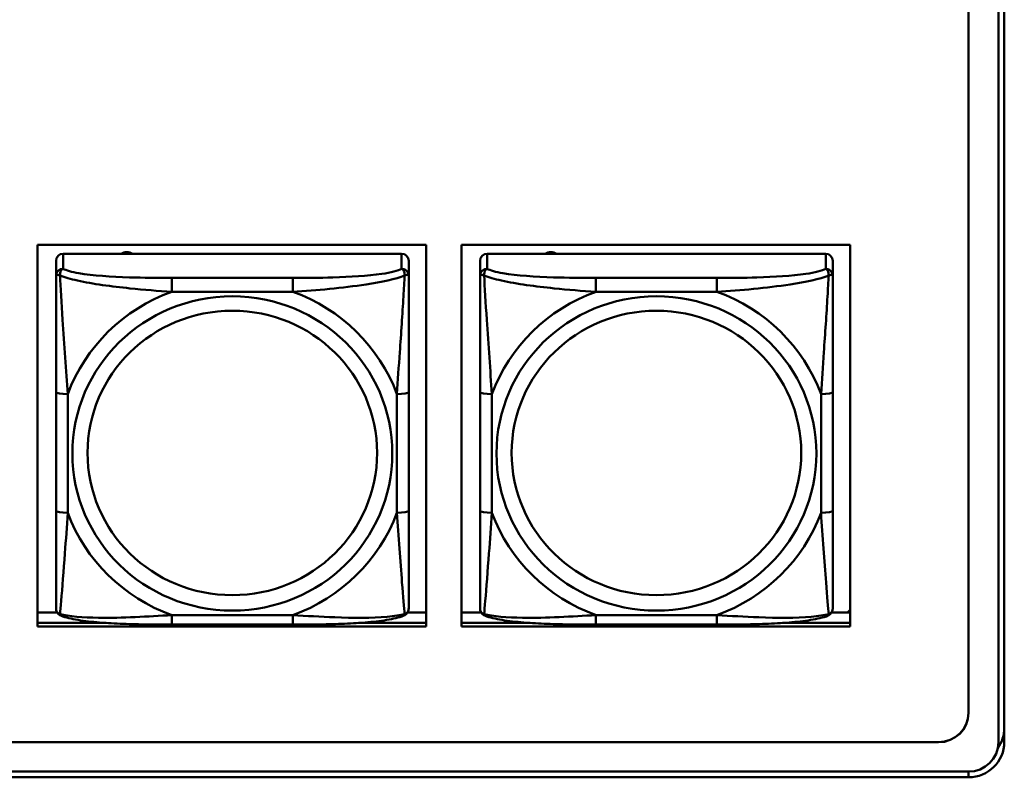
# Model space of a CAD drawing. Header units: inches. Extents: x 0.8 to 75.7, y -7.8 to 49.3.
# Tile 212 of 256: x 54.5 to 56.1, y 16.5 to 17.7. Entities that reach past the tile are written whole.
import ezdxf

# ---------------------------------------------------------------- set-up
doc = ezdxf.new("R2010")
doc.units = ezdxf.units.IN
doc.header["$MEASUREMENT"] = 0
doc.layers.add('Visible Edges(ROSSANSI)', color=7, linetype='Continuous', lineweight=50)
doc.layers.add('Visible Tangent Edges(ROSSANSI)', color=7, linetype='Continuous', lineweight=50)

msp = doc.modelspace()

# ---------------------------------------------------------------- linework, layer by layer
at = {"layer": 'Visible Edges(ROSSANSI)'}
for p, q in [((56.0803, 21.512), (56.0803, 16.5589)), ((56.1303, 16.5098), (56.1303, 21.4629)), ((56.1403, 21.4633), (56.1403, 16.5102)), ((54.5214, 16.7034), (54.5214, 17.3421)), ((54.5214, 17.3421), (55.172, 17.3421)), ((55.1312, 17.3273), (54.5643, 17.3273)), ((55.172, 17.3421), (55.172, 16.7034)), ((55.2314, 16.7034), (55.2314, 17.3421)), ((55.2314, 17.3421), (55.882, 17.3421)), ((55.8412, 17.3273), (55.2743, 17.3273)), ((55.882, 17.3421), (55.882, 16.7034)), ((54.5525, 17.3157), (54.5525, 17.2907)), ((55.143, 17.2907), (55.143, 17.3157)), ((55.2625, 17.3157), (55.2625, 17.2907)), ((55.853, 17.2907), (55.853, 17.3157)), ((54.5525, 17.0963), (54.5525, 16.8977)), ((55.143, 16.8977), (55.143, 17.0963)), ((55.2625, 17.0963), (55.2625, 16.8977)), ((55.853, 16.8977), (55.853, 17.0963)), ((54.5214, 16.7272), (54.5543, 16.7272)), ((55.1411, 16.7272), (55.172, 16.7272)), ((55.2314, 16.7272), (55.2644, 16.7272)), ((55.8512, 16.7272), (55.882, 16.7272)), ((55.882, 16.7315), (55.8776, 16.7272)), ((54.5214, 16.7095), (54.6364, 16.7095)), ((54.6364, 16.7095), (54.5214, 16.7095)), ((55.172, 16.7034), (54.5214, 16.7034)), ((54.9489, 16.7067), (54.7466, 16.7067)), ((55.0591, 16.7095), (55.172, 16.7095)), ((55.172, 16.7095), (55.0591, 16.7095)), ((55.2314, 16.7095), (55.3464, 16.7095)), ((55.3464, 16.7095), (55.2314, 16.7095)), ((55.882, 16.7034), (55.2314, 16.7034)), ((55.6589, 16.7067), (55.4566, 16.7067)), ((55.7691, 16.7095), (55.882, 16.7095)), ((55.882, 16.7095), (55.7691, 16.7095)), ((32.9742, 16.5102), (56.0303, 16.5102)), ((56.0303, 16.5098), (32.9742, 16.5098)), ((33.0242, 16.4607), (56.0803, 16.4607)), ((56.0803, 16.4512), (33.0242, 16.4512))]:
    msp.add_line(p, q, dxfattribs=at)
for centre, major_axis, start_param, end_param in [((54.5643, 17.3157), (-0.0118, 0), 4.712389, 6.283185), ((54.671, 17.3128), (0.0175, 0), 1.00227, 2.139323), ((55.1312, 17.3157), (0.0118, 0), 0, 1.570796), ((55.2743, 17.3157), (-0.0118, 0), 4.712389, 6.283185), ((55.381, 17.3128), (0.0175, 0), 1.00227, 2.139323), ((55.8412, 17.3157), (0.0118, 0), 0, 1.570796), ((56.0303, 16.5592), (0.05, 0), 4.712389, 6.283185), ((56.0303, 16.5589), (0.05, 0), 4.712389, 6.283185), ((56.0803, 16.5339), (0.06, 0), 5.667124, 6.283185), ((56.0803, 16.5102), (0.06, 0), 4.712389, 6.283185), ((56.0803, 16.5098), (0.05, 0), 4.712389, 6.283185)]:
    msp.add_ellipse(centre, major_axis=major_axis, ratio=0.981793, start_param=start_param, end_param=end_param, dxfattribs=at)
for points, knots in [([(54.5525, 17.2907), (54.5525, 17.2816), (54.5525, 17.2664), (54.5525, 17.2492), (54.5525, 17.2228), (54.5525, 17.1925), (54.5525, 17.1631), (54.5525, 17.1407), (54.5525, 17.1183), (54.5525, 17.0963)], [-0.7968224, -0.7968224, -0.7968224, -0.7968224, -0.6514613, -0.6514613, -0.6514613, -0.427691, -0.427691, -0.427691, -0.2569517, -0.2569517, -0.2569517, -0.2569517]), ([(55.143, 17.0963), (55.143, 17.1195), (55.143, 17.1432), (55.143, 17.1669), (55.143, 17.198), (55.143, 17.2303), (55.143, 17.2571), (55.143, 17.271), (55.143, 17.283), (55.143, 17.2907)], [0.2569537, 0.2569537, 0.2569537, 0.2569537, 0.4371919, 0.4371919, 0.4371919, 0.6739428, 0.6739428, 0.6739428, 0.7963818, 0.7963818, 0.7963818, 0.7963818]), ([(55.2625, 17.2907), (55.2625, 17.2816), (55.2625, 17.2664), (55.2625, 17.2492), (55.2625, 17.2228), (55.2625, 17.1925), (55.2625, 17.1631), (55.2625, 17.1407), (55.2625, 17.1183), (55.2625, 17.0963)], [-0.7968224, -0.7968224, -0.7968224, -0.7968224, -0.6514613, -0.6514613, -0.6514613, -0.427691, -0.427691, -0.427691, -0.2569517, -0.2569517, -0.2569517, -0.2569517]), ([(55.853, 17.0963), (55.853, 17.1195), (55.853, 17.1432), (55.853, 17.1669), (55.853, 17.198), (55.853, 17.2303), (55.853, 17.2571), (55.853, 17.271), (55.853, 17.283), (55.853, 17.2907)], [0.2569537, 0.2569537, 0.2569537, 0.2569537, 0.4371919, 0.4371919, 0.4371919, 0.6739428, 0.6739428, 0.6739428, 0.7963818, 0.7963818, 0.7963818, 0.7963818]), ([(54.5525, 16.8977), (54.5525, 16.8744), (54.5525, 16.8511), (54.5525, 16.8289), (54.5525, 16.7997), (54.5525, 16.7714), (54.5525, 16.7526), (54.5525, 16.7428), (54.5525, 16.736), (54.5525, 16.7341)], [0.2569537, 0.2569537, 0.2569537, 0.2569537, 0.4371919, 0.4371919, 0.4371919, 0.6739428, 0.6739428, 0.6739428, 0.7963818, 0.7963818, 0.7963818, 0.7963818]), ([(55.143, 16.7341), (55.143, 16.7363), (55.143, 16.7456), (55.143, 16.7583), (55.143, 16.7779), (55.143, 16.8047), (55.143, 16.8324), (55.143, 16.8536), (55.143, 16.8757), (55.143, 16.8977)], [-0.7968224, -0.7968224, -0.7968224, -0.7968224, -0.6514613, -0.6514613, -0.6514613, -0.427691, -0.427691, -0.427691, -0.2569517, -0.2569517, -0.2569517, -0.2569517]), ([(55.2625, 16.8977), (55.2625, 16.8744), (55.2625, 16.8511), (55.2625, 16.8289), (55.2625, 16.7997), (55.2625, 16.7714), (55.2625, 16.7526), (55.2625, 16.7428), (55.2625, 16.736), (55.2625, 16.7341)], [0.2569537, 0.2569537, 0.2569537, 0.2569537, 0.4371919, 0.4371919, 0.4371919, 0.6739428, 0.6739428, 0.6739428, 0.7963818, 0.7963818, 0.7963818, 0.7963818]), ([(55.853, 16.7341), (55.853, 16.7363), (55.853, 16.7456), (55.853, 16.7583), (55.853, 16.7779), (55.853, 16.8047), (55.853, 16.8324), (55.853, 16.8536), (55.853, 16.8757), (55.853, 16.8977)], [-0.7968224, -0.7968224, -0.7968224, -0.7968224, -0.6514613, -0.6514613, -0.6514613, -0.427691, -0.427691, -0.427691, -0.2569517, -0.2569517, -0.2569517, -0.2569517]), ([(54.5605, 16.7218), (54.5594, 16.7223), (54.5583, 16.7229), (54.5564, 16.7245), (54.5555, 16.7254), (54.5542, 16.7273), (54.5537, 16.7284), (54.553, 16.7302), (54.5527, 16.7311), (54.5525, 16.7327), (54.5525, 16.7335), (54.5525, 16.7341)], [0.02510739, 0.02510739, 0.02510739, 0.02510739, 0.03073999, 0.03073999, 0.03637259, 0.03637259, 0.0420052, 0.0420052, 0.0476378, 0.0476378, 0.0532704, 0.0532704, 0.0532704, 0.0532704]), ([(55.135, 16.7218), (55.136, 16.7223), (55.1371, 16.7229), (55.1391, 16.7245), (55.1399, 16.7254), (55.1413, 16.7273), (55.1418, 16.7284), (55.1425, 16.7302), (55.1427, 16.7311), (55.143, 16.7327), (55.143, 16.7335), (55.143, 16.7341)], [0.02510739, 0.02510739, 0.02510739, 0.02510739, 0.03073999, 0.03073999, 0.03637259, 0.03637259, 0.0420052, 0.0420052, 0.0476378, 0.0476378, 0.0532704, 0.0532704, 0.0532704, 0.0532704]), ([(55.2705, 16.7218), (55.2695, 16.7223), (55.2684, 16.7229), (55.2664, 16.7245), (55.2655, 16.7254), (55.2642, 16.7273), (55.2637, 16.7284), (55.263, 16.7302), (55.2628, 16.7311), (55.2625, 16.7327), (55.2625, 16.7335), (55.2625, 16.7341)], [0.02510739, 0.02510739, 0.02510739, 0.02510739, 0.03073999, 0.03073999, 0.03637259, 0.03637259, 0.0420052, 0.0420052, 0.0476378, 0.0476378, 0.0532704, 0.0532704, 0.0532704, 0.0532704]), ([(55.845, 16.7218), (55.8461, 16.7223), (55.8471, 16.7229), (55.8491, 16.7245), (55.85, 16.7254), (55.8513, 16.7273), (55.8518, 16.7284), (55.8525, 16.7302), (55.8527, 16.7311), (55.853, 16.7327), (55.853, 16.7335), (55.853, 16.7341)], [0.02510739, 0.02510739, 0.02510739, 0.02510739, 0.03073999, 0.03073999, 0.03637259, 0.03637259, 0.0420052, 0.0420052, 0.0476378, 0.0476378, 0.0532704, 0.0532704, 0.0532704, 0.0532704]), ([(54.7466, 16.7067), (54.733, 16.7067), (54.7194, 16.7068), (54.6921, 16.7071), (54.6785, 16.7075), (54.6517, 16.7085), (54.6383, 16.7093), (54.6127, 16.7114), (54.6005, 16.7127), (54.5784, 16.7163), (54.5689, 16.7184), (54.5605, 16.7218)], [0.2569517, 0.2569517, 0.2569517, 0.2569517, 0.3597049, 0.3597049, 0.4624581, 0.4624581, 0.5652112, 0.5652112, 0.6679644, 0.6679644, 0.7707176, 0.7707176, 0.7707176, 0.7707176]), ([(55.135, 16.7218), (55.1265, 16.7184), (55.117, 16.7163), (55.095, 16.7127), (55.0828, 16.7114), (55.0571, 16.7093), (55.0438, 16.7085), (55.017, 16.7075), (55.0034, 16.7071), (54.9761, 16.7068), (54.9624, 16.7067), (54.9489, 16.7067)], [-0.7703505, -0.7703505, -0.7703505, -0.7703505, -0.6676711, -0.6676711, -0.5649918, -0.5649918, -0.4623124, -0.4623124, -0.3596331, -0.3596331, -0.2569537, -0.2569537, -0.2569537, -0.2569537]), ([(55.4566, 16.7067), (55.4431, 16.7067), (55.4294, 16.7068), (55.4021, 16.7071), (55.3885, 16.7075), (55.3617, 16.7085), (55.3484, 16.7093), (55.3227, 16.7114), (55.3105, 16.7127), (55.2884, 16.7163), (55.279, 16.7184), (55.2705, 16.7218)], [0.2569517, 0.2569517, 0.2569517, 0.2569517, 0.3597049, 0.3597049, 0.4624581, 0.4624581, 0.5652112, 0.5652112, 0.6679644, 0.6679644, 0.7707176, 0.7707176, 0.7707176, 0.7707176]), ([(55.845, 16.7218), (55.8366, 16.7184), (55.8271, 16.7163), (55.805, 16.7127), (55.7928, 16.7114), (55.7671, 16.7093), (55.7538, 16.7085), (55.727, 16.7075), (55.7134, 16.7071), (55.6861, 16.7068), (55.6724, 16.7067), (55.6589, 16.7067)], [-0.7703505, -0.7703505, -0.7703505, -0.7703505, -0.6676711, -0.6676711, -0.5649918, -0.5649918, -0.4623124, -0.4623124, -0.3596331, -0.3596331, -0.2569537, -0.2569537, -0.2569537, -0.2569537])]:
    msp.add_open_spline(points, degree=3, knots=knots, dxfattribs=at)
at = {"layer": 'Visible Tangent Edges(ROSSANSI)'}
for p, q in [((54.5643, 17.3023), (54.5643, 17.3273)), ((55.1312, 17.3273), (55.1312, 17.3023)), ((55.2743, 17.3023), (55.2743, 17.3273)), ((55.8412, 17.3273), (55.8412, 17.3023)), ((54.7466, 17.2869), (54.7466, 17.2638)), ((54.9489, 17.2869), (54.7466, 17.2869)), ((54.9489, 17.2869), (54.9489, 17.2638)), ((55.4566, 17.2869), (55.4566, 17.2638)), ((55.6589, 17.2869), (55.4566, 17.2869)), ((55.6589, 17.2869), (55.6589, 17.2638)), ((54.7466, 17.2638), (54.9489, 17.2638)), ((55.4566, 17.2638), (55.6589, 17.2638)), ((54.5721, 16.8939), (54.5721, 17.0925)), ((55.1233, 17.0925), (55.1233, 16.8939)), ((55.2822, 16.8939), (55.2822, 17.0925)), ((55.8334, 17.0925), (55.8334, 16.8939)), ((54.9489, 16.7227), (54.7466, 16.7227)), ((54.7466, 16.7067), (54.7466, 16.7227)), ((54.9489, 16.7067), (54.9489, 16.7227)), ((55.6589, 16.7227), (55.4566, 16.7227)), ((55.4566, 16.7067), (55.4566, 16.7227)), ((55.6589, 16.7067), (55.6589, 16.7227)), ((56.0303, 16.5102), (56.0303, 16.5098)), ((56.0803, 16.4512), (56.0803, 16.4607))]:
    msp.add_line(p, q, dxfattribs=at)
for centre, major_axis, ratio, start_param, end_param in [((54.5643, 17.2907), (-0.0118, 0), 0.981793, 4.712389, 6.283185), ((55.1312, 17.2907), (0.0118, 0), 0.981793, 0, 1.570796), ((55.2743, 17.2907), (-0.0118, 0), 0.981793, 4.712389, 6.283185), ((55.8412, 17.2907), (0.0118, 0), 0.981793, 0, 1.570796), ((54.8477, 16.9932), (-0.2936, 0), 0.981793, 5.064156, 5.931419), ((54.8477, 16.9932), (0.2936, 0), 0.981793, 0.351767, 1.21903), ((55.5578, 16.9932), (-0.2936, 0), 0.981793, 5.064156, 5.931419), ((55.5578, 16.9932), (0.2936, 0), 0.981793, 0.351767, 1.21903), ((54.5721, 17.0963), (-0.0197, 0), 0.189952, 0, 1.570796), ((55.1233, 17.0963), (0.0197, 0), 0.189952, 4.712389, 6.283185), ((55.2822, 17.0963), (-0.0197, 0), 0.189952, 0, 1.570796), ((55.8334, 17.0963), (0.0197, 0), 0.189952, 4.712389, 6.283185), ((54.5721, 16.8977), (-0.0197, 0), 0.189952, 0, 1.570796), ((54.8477, 16.9932), (-0.2936, 0), 0.981793, 0.351767, 1.21903), ((54.8477, 16.9932), (0.2936, 0), 0.981793, 5.064156, 5.931419), ((55.1233, 16.8977), (0.0197, 0), 0.189952, 4.712389, 6.283185), ((55.2822, 16.8977), (-0.0197, 0), 0.189952, 0, 1.570796), ((55.5578, 16.9932), (-0.2936, 0), 0.981793, 0.351767, 1.21903), ((55.5578, 16.9932), (0.2936, 0), 0.981793, 5.064156, 5.931419), ((55.8334, 16.8977), (0.0197, 0), 0.189952, 4.712389, 6.283185)]:
    msp.add_ellipse(centre, major_axis=major_axis, ratio=ratio, start_param=start_param, end_param=end_param, dxfattribs=at)
for centre, major_axis in [((54.8477, 16.9932), (-0.2678, 0)), ((55.5578, 16.9932), (-0.2678, 0)), ((54.8477, 16.994), (-0.2424, 0)), ((55.5578, 16.994), (-0.2424, 0))]:
    msp.add_ellipse(centre, major_axis=major_axis, ratio=0.981793, dxfattribs=at)
for points, knots in [([(54.5593, 17.2908), (54.5593, 17.2919), (54.5593, 17.293), (54.5596, 17.295), (54.5598, 17.296), (54.5602, 17.2974), (54.5604, 17.2979), (54.5607, 17.2986), (54.5609, 17.2988), (54.5612, 17.2994), (54.5614, 17.2997), (54.562, 17.3005), (54.5623, 17.301), (54.5632, 17.3017), (54.5637, 17.3021), (54.5643, 17.3023)], [-0.00023197, -0.00023197, -0.00023197, -0.00023197, 0.00913095, 0.00913095, 0.01983142, 0.01983142, 0.02651922, 0.02651922, 0.02986312, 0.02986312, 0.03521335, 0.03521335, 0.04377373, 0.04377373, 0.0532704, 0.0532704, 0.0532704, 0.0532704]), ([(54.7466, 17.2869), (54.7229, 17.2869), (54.6989, 17.287), (54.6756, 17.2878), (54.6449, 17.2888), (54.614, 17.2908), (54.5908, 17.2947), (54.5787, 17.2968), (54.5691, 17.2994), (54.5643, 17.3023)], [0.2569537, 0.2569537, 0.2569537, 0.2569537, 0.4371919, 0.4371919, 0.4371919, 0.6739428, 0.6739428, 0.6739428, 0.7963818, 0.7963818, 0.7963818, 0.7963818]), ([(55.1312, 17.3023), (55.1255, 17.2989), (55.113, 17.2959), (55.0978, 17.2936), (55.0743, 17.2902), (55.0452, 17.2885), (55.0161, 17.2877), (54.9939, 17.287), (54.9713, 17.2869), (54.9489, 17.2869)], [-0.7968224, -0.7968224, -0.7968224, -0.7968224, -0.6514613, -0.6514613, -0.6514613, -0.427691, -0.427691, -0.427691, -0.2569517, -0.2569517, -0.2569517, -0.2569517]), ([(55.1312, 17.3023), (55.1317, 17.3021), (55.1322, 17.3017), (55.1331, 17.301), (55.1335, 17.3005), (55.1341, 17.2997), (55.1343, 17.2994), (55.1346, 17.2988), (55.1347, 17.2986), (55.1351, 17.2979), (55.1352, 17.2974), (55.1357, 17.296), (55.1359, 17.295), (55.1361, 17.293), (55.1362, 17.2919), (55.1362, 17.2908)], [-0.0532704, -0.0532704, -0.0532704, -0.0532704, -0.04377373, -0.04377373, -0.03521335, -0.03521335, -0.02986312, -0.02986312, -0.02651922, -0.02651922, -0.01983142, -0.01983142, -0.00913095, -0.00913095, 0.00023197, 0.00023197, 0.00023197, 0.00023197]), ([(55.2693, 17.2908), (55.2693, 17.2919), (55.2694, 17.293), (55.2696, 17.295), (55.2698, 17.296), (55.2702, 17.2974), (55.2704, 17.2979), (55.2708, 17.2986), (55.2709, 17.2988), (55.2712, 17.2994), (55.2714, 17.2997), (55.272, 17.3005), (55.2724, 17.301), (55.2733, 17.3017), (55.2738, 17.3021), (55.2743, 17.3023)], [-0.00023197, -0.00023197, -0.00023197, -0.00023197, 0.00913095, 0.00913095, 0.01983142, 0.01983142, 0.02651922, 0.02651922, 0.02986312, 0.02986312, 0.03521335, 0.03521335, 0.04377373, 0.04377373, 0.0532704, 0.0532704, 0.0532704, 0.0532704]), ([(55.4566, 17.2869), (55.433, 17.2869), (55.409, 17.287), (55.3856, 17.2878), (55.3549, 17.2888), (55.324, 17.2908), (55.3008, 17.2947), (55.2888, 17.2968), (55.2792, 17.2994), (55.2743, 17.3023)], [0.2569537, 0.2569537, 0.2569537, 0.2569537, 0.4371919, 0.4371919, 0.4371919, 0.6739428, 0.6739428, 0.6739428, 0.7963818, 0.7963818, 0.7963818, 0.7963818]), ([(55.8412, 17.3023), (55.8355, 17.2989), (55.823, 17.2959), (55.8078, 17.2936), (55.7844, 17.2902), (55.7552, 17.2885), (55.7262, 17.2877), (55.704, 17.287), (55.6813, 17.2869), (55.6589, 17.2869)], [-0.7968224, -0.7968224, -0.7968224, -0.7968224, -0.6514613, -0.6514613, -0.6514613, -0.427691, -0.427691, -0.427691, -0.2569517, -0.2569517, -0.2569517, -0.2569517]), ([(55.8412, 17.3023), (55.8418, 17.3021), (55.8423, 17.3017), (55.8431, 17.301), (55.8435, 17.3005), (55.8441, 17.2997), (55.8443, 17.2994), (55.8446, 17.2988), (55.8448, 17.2986), (55.8451, 17.2979), (55.8453, 17.2974), (55.8457, 17.296), (55.8459, 17.295), (55.8462, 17.293), (55.8462, 17.2919), (55.8462, 17.2908)], [-0.0532704, -0.0532704, -0.0532704, -0.0532704, -0.04377373, -0.04377373, -0.03521335, -0.03521335, -0.02986312, -0.02986312, -0.02651922, -0.02651922, -0.01983142, -0.01983142, -0.00913095, -0.00913095, 0.00023197, 0.00023197, 0.00023197, 0.00023197]), ([(54.5525, 17.2907), (54.5525, 17.291), (54.5525, 17.2912), (54.5528, 17.2916), (54.553, 17.2917), (54.5533, 17.2918), (54.5535, 17.2919), (54.5538, 17.2919), (54.554, 17.2919), (54.5544, 17.292), (54.5547, 17.292), (54.5556, 17.2919), (54.5563, 17.2917), (54.5577, 17.2914), (54.5585, 17.2911), (54.5593, 17.2908)], [-0.0532704, -0.0532704, -0.0532704, -0.0532704, -0.04377373, -0.04377373, -0.03521335, -0.03521335, -0.02986312, -0.02986312, -0.02651922, -0.02651922, -0.01983142, -0.01983142, -0.00913095, -0.00913095, 0.00023197, 0.00023197, 0.00023197, 0.00023197]), ([(54.5593, 17.2908), (54.567, 17.2879), (54.577, 17.285), (54.614, 17.2768), (54.6457, 17.2726), (54.7, 17.267), (54.7232, 17.2651), (54.7466, 17.2638)], [-0.7478145, -0.7478145, -0.7478145, -0.7478145, -0.6493253, -0.6493253, -0.427691, -0.427691, -0.2569537, -0.2569537, -0.2569537, -0.2569537]), ([(54.5721, 17.0925), (54.5697, 17.1323), (54.5665, 17.1744), (54.5618, 17.2444), (54.5602, 17.2719), (54.5593, 17.2908)], [0.2569517, 0.2569517, 0.2569517, 0.2569517, 0.5559983, 0.5559983, 0.7482818, 0.7482818, 0.7482818, 0.7482818]), ([(54.9489, 17.2638), (54.9894, 17.2661), (55.0317, 17.2699), (55.0974, 17.28), (55.1218, 17.285), (55.1362, 17.2908)], [0.2569517, 0.2569517, 0.2569517, 0.2569517, 0.5559983, 0.5559983, 0.7482818, 0.7482818, 0.7482818, 0.7482818]), ([(55.1362, 17.2908), (55.1357, 17.2809), (55.135, 17.2688), (55.1325, 17.2267), (55.1303, 17.1935), (55.1264, 17.1385), (55.1247, 17.1154), (55.1233, 17.0925)], [-0.7478145, -0.7478145, -0.7478145, -0.7478145, -0.6493253, -0.6493253, -0.427691, -0.427691, -0.2569537, -0.2569537, -0.2569537, -0.2569537]), ([(55.1362, 17.2908), (55.137, 17.2911), (55.1377, 17.2914), (55.1392, 17.2917), (55.1399, 17.2919), (55.1408, 17.292), (55.1411, 17.292), (55.1415, 17.2919), (55.1416, 17.2919), (55.142, 17.2919), (55.1421, 17.2918), (55.1425, 17.2917), (55.1427, 17.2916), (55.1429, 17.2912), (55.143, 17.291), (55.143, 17.2907)], [-0.00023197, -0.00023197, -0.00023197, -0.00023197, 0.00913095, 0.00913095, 0.01983142, 0.01983142, 0.02651922, 0.02651922, 0.02986312, 0.02986312, 0.03521335, 0.03521335, 0.04377373, 0.04377373, 0.0532704, 0.0532704, 0.0532704, 0.0532704]), ([(55.2625, 17.2907), (55.2625, 17.291), (55.2626, 17.2912), (55.2628, 17.2916), (55.263, 17.2917), (55.2634, 17.2918), (55.2635, 17.2919), (55.2639, 17.2919), (55.264, 17.2919), (55.2644, 17.292), (55.2647, 17.292), (55.2656, 17.2919), (55.2663, 17.2917), (55.2677, 17.2914), (55.2685, 17.2911), (55.2693, 17.2908)], [-0.0532704, -0.0532704, -0.0532704, -0.0532704, -0.04377373, -0.04377373, -0.03521335, -0.03521335, -0.02986312, -0.02986312, -0.02651922, -0.02651922, -0.01983142, -0.01983142, -0.00913095, -0.00913095, 0.00023197, 0.00023197, 0.00023197, 0.00023197]), ([(55.2693, 17.2908), (55.277, 17.2879), (55.287, 17.285), (55.324, 17.2768), (55.3558, 17.2726), (55.41, 17.267), (55.4332, 17.2651), (55.4566, 17.2638)], [-0.7478145, -0.7478145, -0.7478145, -0.7478145, -0.6493253, -0.6493253, -0.427691, -0.427691, -0.2569537, -0.2569537, -0.2569537, -0.2569537]), ([(55.2822, 17.0925), (55.2798, 17.1323), (55.2765, 17.1744), (55.2719, 17.2444), (55.2703, 17.2719), (55.2693, 17.2908)], [0.2569517, 0.2569517, 0.2569517, 0.2569517, 0.5559983, 0.5559983, 0.7482818, 0.7482818, 0.7482818, 0.7482818]), ([(55.6589, 17.2638), (55.6994, 17.2661), (55.7418, 17.2699), (55.8074, 17.28), (55.8318, 17.285), (55.8462, 17.2908)], [0.2569517, 0.2569517, 0.2569517, 0.2569517, 0.5559983, 0.5559983, 0.7482818, 0.7482818, 0.7482818, 0.7482818]), ([(55.8462, 17.2908), (55.8457, 17.2809), (55.845, 17.2688), (55.8426, 17.2267), (55.8403, 17.1935), (55.8364, 17.1385), (55.8348, 17.1154), (55.8334, 17.0925)], [-0.7478145, -0.7478145, -0.7478145, -0.7478145, -0.6493253, -0.6493253, -0.427691, -0.427691, -0.2569537, -0.2569537, -0.2569537, -0.2569537]), ([(55.8462, 17.2908), (55.847, 17.2911), (55.8478, 17.2914), (55.8492, 17.2917), (55.8499, 17.2919), (55.8508, 17.292), (55.8511, 17.292), (55.8515, 17.2919), (55.8517, 17.2919), (55.852, 17.2919), (55.8522, 17.2918), (55.8525, 17.2917), (55.8527, 17.2916), (55.853, 17.2912), (55.853, 17.291), (55.853, 17.2907)], [-0.00023197, -0.00023197, -0.00023197, -0.00023197, 0.00913095, 0.00913095, 0.01983142, 0.01983142, 0.02651922, 0.02651922, 0.02986312, 0.02986312, 0.03521335, 0.03521335, 0.04377373, 0.04377373, 0.0532704, 0.0532704, 0.0532704, 0.0532704]), ([(54.5593, 16.7245), (54.5598, 16.7295), (54.5604, 16.7371), (54.5629, 16.7678), (54.5652, 16.7969), (54.5691, 16.8484), (54.5707, 16.8709), (54.5721, 16.8939)], [-0.7478145, -0.7478145, -0.7478145, -0.7478145, -0.6493253, -0.6493253, -0.427691, -0.427691, -0.2569537, -0.2569537, -0.2569537, -0.2569537]), ([(55.1233, 16.8939), (55.1257, 16.8542), (55.129, 16.8131), (55.1336, 16.7542), (55.1352, 16.7337), (55.1362, 16.7245)], [0.2569517, 0.2569517, 0.2569517, 0.2569517, 0.5559983, 0.5559983, 0.7482818, 0.7482818, 0.7482818, 0.7482818]), ([(55.2693, 16.7245), (55.2698, 16.7295), (55.2705, 16.7371), (55.273, 16.7678), (55.2752, 16.7969), (55.2791, 16.8484), (55.2808, 16.8709), (55.2822, 16.8939)], [-0.7478145, -0.7478145, -0.7478145, -0.7478145, -0.6493253, -0.6493253, -0.427691, -0.427691, -0.2569537, -0.2569537, -0.2569537, -0.2569537]), ([(55.8334, 16.8939), (55.8357, 16.8542), (55.839, 16.8131), (55.8437, 16.7542), (55.8453, 16.7337), (55.8462, 16.7245)], [0.2569517, 0.2569517, 0.2569517, 0.2569517, 0.5559983, 0.5559983, 0.7482818, 0.7482818, 0.7482818, 0.7482818]), ([(54.5593, 16.7245), (54.5585, 16.7247), (54.5577, 16.7251), (54.5563, 16.7259), (54.5556, 16.7264), (54.5547, 16.7274), (54.5544, 16.7278), (54.554, 16.7284), (54.5538, 16.7286), (54.5535, 16.7292), (54.5533, 16.7296), (54.553, 16.7305), (54.5528, 16.7312), (54.5525, 16.7326), (54.5525, 16.7333), (54.5525, 16.7341)], [-0.00023197, -0.00023197, -0.00023197, -0.00023197, 0.00913095, 0.00913095, 0.01983142, 0.01983142, 0.02651922, 0.02651922, 0.02986312, 0.02986312, 0.03521335, 0.03521335, 0.04377373, 0.04377373, 0.0532704, 0.0532704, 0.0532704, 0.0532704]), ([(55.143, 16.7341), (55.143, 16.7333), (55.1429, 16.7326), (55.1427, 16.7312), (55.1425, 16.7305), (55.1421, 16.7296), (55.142, 16.7292), (55.1416, 16.7286), (55.1415, 16.7284), (55.1411, 16.7278), (55.1408, 16.7274), (55.1399, 16.7264), (55.1392, 16.7259), (55.1377, 16.7251), (55.137, 16.7247), (55.1362, 16.7245)], [-0.0532704, -0.0532704, -0.0532704, -0.0532704, -0.04377373, -0.04377373, -0.03521335, -0.03521335, -0.02986312, -0.02986312, -0.02651922, -0.02651922, -0.01983142, -0.01983142, -0.00913095, -0.00913095, 0.00023197, 0.00023197, 0.00023197, 0.00023197]), ([(55.2693, 16.7245), (55.2685, 16.7247), (55.2677, 16.7251), (55.2663, 16.7259), (55.2656, 16.7264), (55.2647, 16.7274), (55.2644, 16.7278), (55.264, 16.7284), (55.2639, 16.7286), (55.2635, 16.7292), (55.2634, 16.7296), (55.263, 16.7305), (55.2628, 16.7312), (55.2626, 16.7326), (55.2625, 16.7333), (55.2625, 16.7341)], [-0.00023197, -0.00023197, -0.00023197, -0.00023197, 0.00913095, 0.00913095, 0.01983142, 0.01983142, 0.02651922, 0.02651922, 0.02986312, 0.02986312, 0.03521335, 0.03521335, 0.04377373, 0.04377373, 0.0532704, 0.0532704, 0.0532704, 0.0532704]), ([(55.853, 16.7341), (55.853, 16.7333), (55.853, 16.7326), (55.8527, 16.7312), (55.8525, 16.7305), (55.8522, 16.7296), (55.852, 16.7292), (55.8517, 16.7286), (55.8515, 16.7284), (55.8511, 16.7278), (55.8508, 16.7274), (55.8499, 16.7264), (55.8492, 16.7259), (55.8478, 16.7251), (55.847, 16.7247), (55.8462, 16.7245)], [-0.0532704, -0.0532704, -0.0532704, -0.0532704, -0.04377373, -0.04377373, -0.03521335, -0.03521335, -0.02986312, -0.02986312, -0.02651922, -0.02651922, -0.01983142, -0.01983142, -0.00913095, -0.00913095, 0.00023197, 0.00023197, 0.00023197, 0.00023197]), ([(54.5605, 16.7218), (54.5603, 16.7219), (54.5602, 16.722), (54.5598, 16.7223), (54.5596, 16.7227), (54.5593, 16.7235), (54.5593, 16.7239), (54.5593, 16.7245)], [-0.02510739, -0.02510739, -0.02510739, -0.02510739, -0.01983142, -0.01983142, -0.00913095, -0.00913095, 0.00023197, 0.00023197, 0.00023197, 0.00023197]), ([(54.7466, 16.7227), (54.7061, 16.7203), (54.6637, 16.7176), (54.5981, 16.7186), (54.5737, 16.7205), (54.5593, 16.7245)], [0.2569517, 0.2569517, 0.2569517, 0.2569517, 0.5559983, 0.5559983, 0.7482818, 0.7482818, 0.7482818, 0.7482818]), ([(55.1362, 16.7245), (55.1285, 16.7225), (55.1185, 16.7209), (55.0814, 16.7176), (55.0497, 16.7178), (54.9955, 16.7199), (54.9722, 16.7212), (54.9489, 16.7227)], [-0.7478145, -0.7478145, -0.7478145, -0.7478145, -0.6493253, -0.6493253, -0.427691, -0.427691, -0.2569537, -0.2569537, -0.2569537, -0.2569537]), ([(55.1362, 16.7245), (55.1362, 16.7239), (55.1361, 16.7235), (55.1359, 16.7227), (55.1357, 16.7223), (55.1353, 16.722), (55.1351, 16.7219), (55.135, 16.7218)], [-0.00023197, -0.00023197, -0.00023197, -0.00023197, 0.00913095, 0.00913095, 0.01983142, 0.01983142, 0.02510739, 0.02510739, 0.02510739, 0.02510739]), ([(55.2705, 16.7218), (55.2704, 16.7219), (55.2702, 16.722), (55.2698, 16.7223), (55.2696, 16.7227), (55.2694, 16.7235), (55.2693, 16.7239), (55.2693, 16.7245)], [-0.02510739, -0.02510739, -0.02510739, -0.02510739, -0.01983142, -0.01983142, -0.00913095, -0.00913095, 0.00023197, 0.00023197, 0.00023197, 0.00023197]), ([(55.4566, 16.7227), (55.4161, 16.7203), (55.3738, 16.7176), (55.3081, 16.7186), (55.2837, 16.7205), (55.2693, 16.7245)], [0.2569517, 0.2569517, 0.2569517, 0.2569517, 0.5559983, 0.5559983, 0.7482818, 0.7482818, 0.7482818, 0.7482818]), ([(55.8462, 16.7245), (55.8385, 16.7225), (55.8285, 16.7209), (55.7915, 16.7176), (55.7598, 16.7178), (55.7055, 16.7199), (55.6823, 16.7212), (55.6589, 16.7227)], [-0.7478145, -0.7478145, -0.7478145, -0.7478145, -0.6493253, -0.6493253, -0.427691, -0.427691, -0.2569537, -0.2569537, -0.2569537, -0.2569537]), ([(55.8462, 16.7245), (55.8462, 16.7239), (55.8462, 16.7235), (55.8459, 16.7227), (55.8457, 16.7223), (55.8453, 16.722), (55.8452, 16.7219), (55.845, 16.7218)], [-0.00023197, -0.00023197, -0.00023197, -0.00023197, 0.00913095, 0.00913095, 0.01983142, 0.01983142, 0.02510739, 0.02510739, 0.02510739, 0.02510739])]:
    msp.add_open_spline(points, degree=3, knots=knots, dxfattribs=at)

doc.saveas('drawing.dxf')
